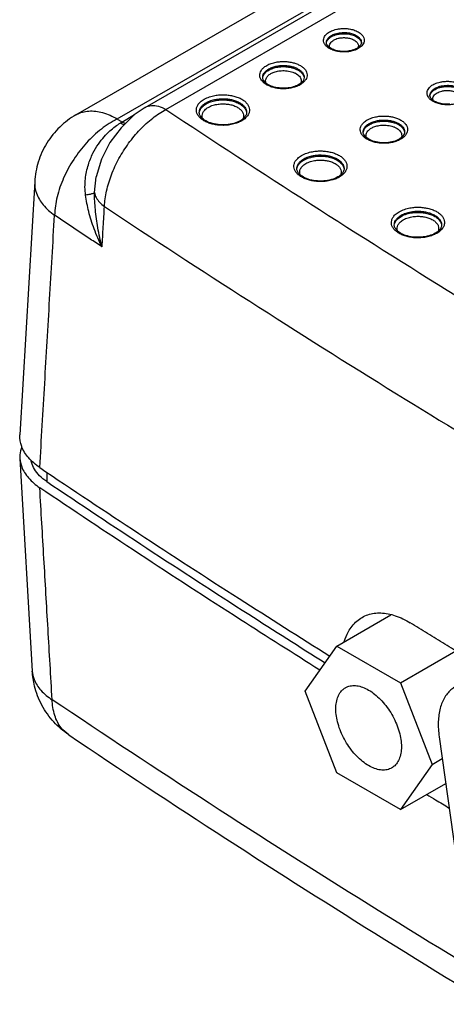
# Model space of a CAD drawing. Header units: inches. Extents: x 0 to 34, y 0 to 22.
# Tile 4 of 60: x 5.4 to 5.9, y 13.2 to 14.4. Entities that reach past the tile are written whole.
import ezdxf

# ---------------------------------------------------------------- set-up
doc = ezdxf.new("R2010")
doc.units = ezdxf.units.IN
doc.header["$LTSCALE"] = 1.87
doc.header["$MEASUREMENT"] = 0
doc.layers.get('0').update_dxf_attribs({"linetype": 'CONTINUOUS'})

msp = doc.modelspace()

# ---------------------------------------------------------------- linework, layer by layer
at = {"color": 7, "linetype": 'CONTINUOUS'}
for p, q in [((5.449, 14.2531), (7.349, 15.3501)), ((5.499, 14.2481), (7.399, 15.3452)), ((5.5328, 14.2621), (5.9081, 14.4789)), ((5.5578, 14.2597), (5.9331, 14.4764)), ((5.7518, 14.3404), (5.7518, 14.3404)), ((5.8768, 14.2765), (5.8768, 14.2765)), ((5.5045, 14.2444), (5.5199, 14.2534)), ((5.6552, 14.2559), (5.6552, 14.2559)), ((5.7731, 14.1879), (5.7731, 14.1879)), ((5.4715, 14.159), (5.4734, 14.178)), ((5.4734, 14.178), (5.4734, 14.1781)), ((5.3992, 14.1723), (5.3813, 13.8659)), ((5.891, 14.1198), (5.891, 14.1198)), ((5.3813, 13.8375), (5.3963, 13.5802)), ((5.414, 13.8206), (5.4137, 13.8096)), ((5.7644, 13.6104), (5.8297, 13.6482)), ((5.726, 13.5558), (5.7644, 13.6104)), ((5.7644, 13.6104), (5.8411, 13.5661)), ((5.8411, 13.5661), (5.9081, 13.6048)), ((5.3963, 13.5802), (5.3963, 13.5802)), ((5.7644, 13.4569), (5.726, 13.5558)), ((5.8411, 13.5661), (5.8795, 13.4672)), ((5.888, 13.5008), (5.9085, 13.3542)), ((5.8795, 13.4672), (5.8917, 13.4743)), ((5.8795, 13.4672), (5.8411, 13.4126)), ((5.8411, 13.4126), (5.7644, 13.4569)), ((5.8411, 13.4126), (5.8959, 13.4443))]:
    msp.add_line(p, q, dxfattribs=at)
msp.add_lwpolyline([(5.5328, 14.2622), (5.5194, 14.253), (5.5035, 14.2376), (5.4901, 14.2195), (5.4799, 14.1994), (5.4734, 14.1781)], dxfattribs=at)
for points, knots in [([(5.7555, 14.3534), (5.7563, 14.3539), (5.758, 14.3547), (5.7609, 14.3558), (5.7644, 14.3568), (5.7684, 14.3574), (5.7731, 14.3577), (5.7782, 14.3574), (5.7836, 14.3563), (5.7889, 14.3544), (5.7934, 14.3515), (5.7963, 14.3481), (5.7976, 14.3447), (5.7975, 14.3425), (5.7973, 14.3415)], [0, 0, 0, 0, 0.052119, 0.112848, 0.183283, 0.264139, 0.355385, 0.456146, 0.565753, 0.680959, 0.787545, 0.874277, 0.941866, 1, 1, 1, 1]), ([(5.7568, 14.3326), (5.7552, 14.3334), (5.7524, 14.3352), (5.7494, 14.3386), (5.7482, 14.3421), (5.7483, 14.3452), (5.7494, 14.3479), (5.7511, 14.3501), (5.7532, 14.352), (5.7547, 14.353), (5.7555, 14.3534)], [0, 0, 0, 0, 0.198733, 0.360448, 0.486469, 0.594862, 0.697714, 0.799417, 0.900499, 1, 1, 1, 1]), ([(5.7519, 14.3401), (5.7519, 14.3403), (5.7521, 14.3415), (5.7526, 14.3426), (5.7532, 14.3435)], [0, 0, 0, 0, 0.133935, 1, 1, 1, 1]), ([(5.752, 14.3421), (5.7522, 14.3429), (5.7528, 14.3444), (5.7542, 14.3463), (5.756, 14.3479), (5.7573, 14.3488), (5.758, 14.3492)], [0, 0, 0, 0, 0.253872, 0.504912, 0.754411, 1, 1, 1, 1]), ([(5.7532, 14.3435), (5.7538, 14.3444), (5.7553, 14.346), (5.7571, 14.3473), (5.758, 14.3478)], [0, 0, 0, 0, 0.498062, 1, 1, 1, 1]), ([(5.7556, 14.3348), (5.7553, 14.3357), (5.7552, 14.3375), (5.7564, 14.3401), (5.7582, 14.3421), (5.7597, 14.3431), (5.7605, 14.3436)], [0, 0, 0, 0, 0.256468, 0.502077, 0.750069, 1, 1, 1, 1]), ([(5.758, 14.3492), (5.7586, 14.3496), (5.7601, 14.3503), (5.7626, 14.3512), (5.7656, 14.352), (5.7691, 14.3526), (5.773, 14.3528), (5.7774, 14.3526), (5.7821, 14.3517), (5.7866, 14.35), (5.7905, 14.3476), (5.793, 14.3446), (5.7939, 14.3421), (5.794, 14.3408), (5.794, 14.3404)], [0, 0, 0, 0, 0.053903, 0.116716, 0.189571, 0.273212, 0.367602, 0.471833, 0.585221, 0.704347, 0.814498, 0.904161, 0.974069, 1, 1, 1, 1]), ([(5.758, 14.3478), (5.759, 14.3483), (5.7612, 14.3494), (5.765, 14.3506), (5.7697, 14.3513), (5.7751, 14.3514), (5.7811, 14.3506), (5.7868, 14.3486), (5.7914, 14.3455), (5.7934, 14.3424), (5.7938, 14.3407), (5.7938, 14.3404)], [0, 0, 0, 0, 0.081592, 0.179891, 0.296334, 0.429747, 0.578229, 0.734834, 0.873982, 0.979315, 1, 1, 1, 1]), ([(5.7605, 14.3436), (5.7613, 14.344), (5.7631, 14.3449), (5.7663, 14.3459), (5.7702, 14.3465), (5.7748, 14.3466), (5.7797, 14.3459), (5.783, 14.3448), (5.7846, 14.344)], [0, 0, 0, 0, 0.111027, 0.244804, 0.403288, 0.584908, 0.787067, 1, 1, 1, 1]), ([(5.7563, 14.3341), (5.755, 14.3349), (5.7533, 14.3364), (5.7522, 14.3384), (5.752, 14.3391)], [0, 0, 0, 0, 0.688414, 1, 1, 1, 1]), ([(5.7758, 14.3299), (5.7734, 14.3297), (5.7686, 14.3298), (5.7619, 14.3312), (5.7579, 14.333), (5.7563, 14.3341)], [0, 0, 0, 0, 0.364906, 0.708661, 1, 1, 1, 1]), ([(5.7816, 14.3301), (5.7802, 14.3298), (5.7773, 14.3293), (5.7727, 14.3291), (5.7676, 14.3294), (5.7622, 14.3304), (5.7586, 14.3318), (5.7568, 14.3326)], [0, 0, 0, 0, 0.162467, 0.345813, 0.548276, 0.768513, 1, 1, 1, 1]), ([(5.7903, 14.3333), (5.7895, 14.3329), (5.7878, 14.332), (5.786, 14.3313), (5.785, 14.331)], [0, 0, 0, 0, 0.461847, 1, 1, 1, 1]), ([(5.7884, 14.3412), (5.7892, 14.3403), (5.7904, 14.3384), (5.7905, 14.336), (5.7902, 14.3348), (5.7902, 14.3346)], [0, 0, 0, 0, 0.506792, 0.910191, 1, 1, 1, 1]), ([(5.794, 14.3404), (5.794, 14.3396), (5.7934, 14.3378), (5.7922, 14.3364), (5.7915, 14.3357)], [0, 0, 0, 0, 0.451153, 1, 1, 1, 1]), ([(5.7973, 14.3415), (5.7971, 14.3406), (5.7963, 14.3389), (5.7946, 14.3366), (5.7933, 14.3354), (5.7925, 14.3348)], [0, 0, 0, 0, 0.336517, 0.669274, 1, 1, 1, 1]), ([(5.6793, 14.2896), (5.6781, 14.2904), (5.6759, 14.2919), (5.6733, 14.2947), (5.6717, 14.2976), (5.6711, 14.3007), (5.6714, 14.3037), (5.6728, 14.3069), (5.6755, 14.3101), (5.6781, 14.312), (5.6796, 14.3128)], [0, 0, 0, 0, 0.142364, 0.268631, 0.379664, 0.479317, 0.577234, 0.686783, 0.824092, 1, 1, 1, 1]), ([(5.6747, 14.2982), (5.6747, 14.299), (5.6749, 14.3007), (5.6761, 14.3034), (5.6785, 14.3062), (5.6807, 14.3078), (5.682, 14.3086)], [0, 0, 0, 0, 0.174125, 0.388075, 0.656251, 1, 1, 1, 1]), ([(5.6753, 14.3001), (5.6756, 14.3009), (5.6764, 14.3023), (5.678, 14.3042), (5.6799, 14.3059), (5.6813, 14.3068), (5.6821, 14.3072)], [0, 0, 0, 0, 0.24118, 0.489199, 0.743196, 1, 1, 1, 1]), ([(5.6796, 14.3128), (5.6813, 14.3139), (5.6851, 14.3155), (5.6908, 14.317), (5.6963, 14.3176), (5.7015, 14.3177), (5.7065, 14.3173), (5.7114, 14.3163), (5.716, 14.3149), (5.7202, 14.3129), (5.7237, 14.3104), (5.7263, 14.3077), (5.7279, 14.3047), (5.7285, 14.3017), (5.7282, 14.2986), (5.7273, 14.2967), (5.7268, 14.2957)], [0, 0, 0, 0, 0.097827, 0.193956, 0.281583, 0.362769, 0.441996, 0.52199, 0.600568, 0.674679, 0.742115, 0.801926, 0.854521, 0.901726, 0.948108, 1, 1, 1, 1]), ([(5.682, 14.3086), (5.6836, 14.3095), (5.6869, 14.3109), (5.6919, 14.3122), (5.6967, 14.3128), (5.7013, 14.3129), (5.7057, 14.3125), (5.71, 14.3117), (5.7141, 14.3104), (5.7177, 14.3086), (5.7207, 14.3065), (5.723, 14.304), (5.7244, 14.3014), (5.7249, 14.2994), (5.7249, 14.2984), (5.7249, 14.2982)], [0, 0, 0, 0, 0.107237, 0.212615, 0.308666, 0.39765, 0.484482, 0.572157, 0.658284, 0.739517, 0.813436, 0.878998, 0.93665, 0.988388, 1, 1, 1, 1]), ([(5.6821, 14.3072), (5.6828, 14.3076), (5.6844, 14.3084), (5.687, 14.3095), (5.69, 14.3103), (5.6933, 14.311), (5.6969, 14.3114), (5.7009, 14.3115), (5.7049, 14.3112), (5.7091, 14.3105), (5.713, 14.3094), (5.7166, 14.3078), (5.7198, 14.3059), (5.7222, 14.3036), (5.7239, 14.3012), (5.7246, 14.2993), (5.7247, 14.2983), (5.7248, 14.2982)], [0, 0, 0, 0, 0.051255, 0.108525, 0.172101, 0.241945, 0.317593, 0.398141, 0.482343, 0.568569, 0.654057, 0.735624, 0.810733, 0.878132, 0.937898, 0.991405, 1, 1, 1, 1]), ([(5.6845, 14.303), (5.6852, 14.3033), (5.6865, 14.304), (5.6888, 14.3049), (5.6913, 14.3057), (5.6942, 14.3062), (5.6973, 14.3066), (5.7007, 14.3067), (5.7042, 14.3064), (5.7078, 14.3058), (5.7112, 14.3048), (5.7143, 14.3035), (5.7162, 14.3023), (5.717, 14.3017)], [0, 0, 0, 0, 0.063219, 0.133858, 0.212275, 0.298421, 0.391726, 0.491076, 0.594933, 0.701288, 0.806734, 0.907349, 1, 1, 1, 1]), ([(5.7115, 14.2869), (5.7088, 14.2861), (5.7032, 14.2852), (5.6947, 14.2853), (5.6868, 14.287), (5.6805, 14.2898), (5.6764, 14.2932), (5.6751, 14.2959), (5.6749, 14.2969)], [0, 0, 0, 0, 0.20482, 0.418052, 0.619494, 0.791756, 0.926645, 1, 1, 1, 1]), ([(5.6787, 14.2917), (5.6785, 14.2921), (5.6782, 14.2931), (5.6782, 14.2949), (5.6787, 14.2969), (5.6797, 14.2988), (5.681, 14.3004), (5.6821, 14.3013), (5.6827, 14.3018)], [0, 0, 0, 0, 0.099654, 0.278534, 0.453383, 0.630771, 0.813188, 1, 1, 1, 1]), ([(5.717, 14.3017), (5.7177, 14.3011), (5.7191, 14.2999), (5.7201, 14.2984), (5.7205, 14.2977)], [0, 0, 0, 0, 0.530007, 1, 1, 1, 1]), ([(5.7241, 14.2952), (5.7235, 14.2941), (5.722, 14.2923), (5.7202, 14.2909), (5.7194, 14.2903)], [0, 0, 0, 0, 0.538066, 1, 1, 1, 1]), ([(5.7205, 14.2977), (5.7208, 14.297), (5.7213, 14.2956), (5.7214, 14.2935), (5.7211, 14.2922), (5.7209, 14.2916)], [0, 0, 0, 0, 0.357761, 0.689931, 1, 1, 1, 1]), ([(5.7144, 14.287), (5.7125, 14.2863), (5.7088, 14.2854), (5.7033, 14.2847), (5.6981, 14.2846), (5.6931, 14.285), (5.6882, 14.286), (5.6835, 14.2875), (5.6806, 14.2889), (5.6793, 14.2896)], [0, 0, 0, 0, 0.166645, 0.318549, 0.45929, 0.596633, 0.735307, 0.871526, 1, 1, 1, 1]), ([(5.8818, 14.2687), (5.8802, 14.2695), (5.8774, 14.2713), (5.8745, 14.2747), (5.8732, 14.2782), (5.8734, 14.2813), (5.8745, 14.284), (5.8762, 14.2862), (5.8782, 14.2881), (5.8797, 14.2891), (5.8805, 14.2895)], [0, 0, 0, 0, 0.198733, 0.360448, 0.486469, 0.594862, 0.697714, 0.799417, 0.900499, 1, 1, 1, 1]), ([(5.877, 14.2782), (5.8772, 14.279), (5.8778, 14.2805), (5.8793, 14.2824), (5.881, 14.284), (5.8823, 14.2849), (5.883, 14.2853)], [0, 0, 0, 0, 0.253872, 0.504912, 0.754411, 1, 1, 1, 1]), ([(5.8782, 14.2796), (5.8788, 14.2805), (5.8803, 14.2821), (5.8821, 14.2834), (5.883, 14.2839)], [0, 0, 0, 0, 0.498062, 1, 1, 1, 1]), ([(5.8805, 14.2895), (5.8813, 14.2899), (5.883, 14.2908), (5.8859, 14.2919), (5.8894, 14.2929), (5.8935, 14.2935), (5.8981, 14.2938), (5.9032, 14.2935), (5.9086, 14.2924), (5.9139, 14.2905), (5.9184, 14.2876), (5.9214, 14.2842), (5.9226, 14.2808), (5.9225, 14.2786), (5.9223, 14.2776)], [0, 0, 0, 0, 0.052119, 0.112848, 0.183283, 0.264139, 0.355385, 0.456146, 0.565753, 0.680959, 0.787545, 0.874277, 0.941866, 1, 1, 1, 1]), ([(5.883, 14.2853), (5.8837, 14.2857), (5.8851, 14.2864), (5.8876, 14.2873), (5.8906, 14.2881), (5.8941, 14.2887), (5.8981, 14.2889), (5.9025, 14.2887), (5.9071, 14.2878), (5.9117, 14.2861), (5.9155, 14.2837), (5.918, 14.2807), (5.9189, 14.2782), (5.919, 14.2769), (5.919, 14.2765)], [0, 0, 0, 0, 0.053903, 0.116716, 0.189571, 0.273212, 0.367602, 0.471833, 0.585221, 0.704347, 0.814498, 0.904161, 0.974069, 1, 1, 1, 1]), ([(5.883, 14.2839), (5.884, 14.2844), (5.8862, 14.2855), (5.8901, 14.2867), (5.8947, 14.2874), (5.9002, 14.2875), (5.9061, 14.2867), (5.9118, 14.2847), (5.9164, 14.2816), (5.9184, 14.2785), (5.9188, 14.2768), (5.9189, 14.2765)], [0, 0, 0, 0, 0.081592, 0.179891, 0.296334, 0.429747, 0.578229, 0.734834, 0.873982, 0.979315, 1, 1, 1, 1]), ([(5.8855, 14.2797), (5.8863, 14.2801), (5.8882, 14.281), (5.8914, 14.282), (5.8953, 14.2826), (5.8998, 14.2827), (5.9047, 14.282), (5.908, 14.2809), (5.9096, 14.28)], [0, 0, 0, 0, 0.111027, 0.244804, 0.403288, 0.584908, 0.787067, 1, 1, 1, 1]), ([(5.5999, 14.2488), (5.5988, 14.2497), (5.597, 14.2516), (5.5952, 14.2549), (5.5944, 14.2583), (5.5947, 14.2617), (5.5963, 14.2653), (5.5994, 14.269), (5.6023, 14.2711), (5.604, 14.272)], [0, 0, 0, 0, 0.146378, 0.274921, 0.390051, 0.503479, 0.631317, 0.792968, 1, 1, 1, 1]), ([(5.604, 14.272), (5.606, 14.2732), (5.6102, 14.275), (5.6166, 14.2767), (5.6228, 14.2774), (5.6287, 14.2775), (5.6343, 14.277), (5.6397, 14.276), (5.6449, 14.2743), (5.6496, 14.2721), (5.6534, 14.2694), (5.6563, 14.2663), (5.6582, 14.263), (5.6589, 14.2596), (5.6586, 14.2562), (5.6577, 14.254), (5.657, 14.253)], [0, 0, 0, 0, 0.098258, 0.195379, 0.283559, 0.364638, 0.443463, 0.523075, 0.6014, 0.675339, 0.742642, 0.802314, 0.854714, 0.901647, 0.947887, 1, 1, 1, 1]), ([(5.6064, 14.2678), (5.6082, 14.2688), (5.612, 14.2705), (5.6177, 14.2719), (5.6233, 14.2726), (5.6285, 14.2727), (5.6334, 14.2723), (5.6383, 14.2713), (5.6429, 14.2698), (5.6471, 14.2678), (5.6505, 14.2654), (5.6531, 14.2627), (5.6547, 14.2597), (5.6552, 14.2574), (5.6553, 14.2562), (5.6552, 14.2559)], [0, 0, 0, 0, 0.107615, 0.213912, 0.310399, 0.399108, 0.485352, 0.572462, 0.658165, 0.739069, 0.812711, 0.878003, 0.93534, 0.986692, 1, 1, 1, 1]), ([(5.6065, 14.2664), (5.6086, 14.2676), (5.6131, 14.2695), (5.6199, 14.271), (5.6265, 14.2714), (5.6329, 14.271), (5.6389, 14.2698), (5.6445, 14.2679), (5.6492, 14.2651), (5.6527, 14.2619), (5.6546, 14.2586), (5.6551, 14.2566), (5.6552, 14.2559)], [0, 0, 0, 0, 0.130769, 0.258268, 0.375358, 0.487161, 0.598094, 0.705445, 0.803462, 0.889033, 0.962375, 1, 1, 1, 1]), ([(5.8769, 14.2762), (5.8769, 14.2763), (5.8771, 14.2776), (5.8776, 14.2787), (5.8782, 14.2796)], [0, 0, 0, 0, 0.133935, 1, 1, 1, 1]), ([(5.8813, 14.2702), (5.88, 14.271), (5.8783, 14.2725), (5.8773, 14.2745), (5.8771, 14.2752)], [0, 0, 0, 0, 0.688414, 1, 1, 1, 1]), ([(5.8806, 14.2709), (5.8803, 14.2718), (5.8803, 14.2736), (5.8814, 14.2762), (5.8832, 14.2782), (5.8847, 14.2792), (5.8855, 14.2797)], [0, 0, 0, 0, 0.256468, 0.502077, 0.750069, 1, 1, 1, 1]), ([(5.9009, 14.266), (5.8984, 14.2658), (5.8936, 14.2659), (5.8869, 14.2673), (5.883, 14.2691), (5.8813, 14.2702)], [0, 0, 0, 0, 0.364906, 0.708661, 1, 1, 1, 1]), ([(5.4835, 14.1422), (5.4838, 14.1485), (5.4857, 14.1616), (5.4917, 14.1811), (5.5007, 14.2005), (5.5123, 14.2189), (5.526, 14.2354), (5.5411, 14.2492), (5.5521, 14.2566), (5.5578, 14.2597)], [0, 0, 0, 0, 0.131365, 0.273512, 0.422771, 0.574565, 0.724319, 0.86738, 1, 1, 1, 1]), ([(5.5328, 14.2622), (5.5328, 14.2622), (5.5351, 14.2635), (5.5376, 14.2642), (5.5402, 14.2644)], [0, 0, 0, 0, 0.017781, 1, 1, 1, 1]), ([(5.5402, 14.2644), (5.543, 14.2647), (5.5492, 14.2639), (5.5549, 14.2613), (5.5578, 14.2597)], [0, 0, 0, 0, 0.463104, 1, 1, 1, 1]), ([(5.5578, 14.2597), (5.6736, 14.1826), (5.8241, 14.086), (5.9766, 13.9925), (6.0106, 13.9719)], [0, 0, 0, 0, 0.777788, 1, 1, 1, 1]), ([(5.5981, 14.2559), (5.5981, 14.2568), (5.5983, 14.2587), (5.5996, 14.2618), (5.6023, 14.2651), (5.6049, 14.2669), (5.6064, 14.2678)], [0, 0, 0, 0, 0.166684, 0.381215, 0.652485, 1, 1, 1, 1]), ([(5.599, 14.2588), (5.5996, 14.2603), (5.6017, 14.2632), (5.6047, 14.2654), (5.6065, 14.2664)], [0, 0, 0, 0, 0.428118, 1, 1, 1, 1]), ([(5.6021, 14.2492), (5.6017, 14.2502), (5.6014, 14.2524), (5.6023, 14.2559), (5.6037, 14.2579), (5.6047, 14.2589)], [0, 0, 0, 0, 0.303833, 0.616336, 1, 1, 1, 1]), ([(5.6089, 14.2622), (5.6108, 14.2633), (5.6147, 14.2649), (5.6207, 14.2662), (5.6265, 14.2665), (5.6321, 14.2662), (5.6374, 14.2652), (5.6423, 14.2634), (5.6464, 14.2611), (5.6495, 14.2582), (5.6509, 14.2559), (5.6512, 14.2548)], [0, 0, 0, 0, 0.135245, 0.267804, 0.389642, 0.505931, 0.62125, 0.732836, 0.834739, 0.923719, 1, 1, 1, 1]), ([(5.9066, 14.2662), (5.9053, 14.2659), (5.9024, 14.2654), (5.8978, 14.2652), (5.8926, 14.2655), (5.8872, 14.2665), (5.8836, 14.2679), (5.8818, 14.2687)], [0, 0, 0, 0, 0.162467, 0.345813, 0.548276, 0.768513, 1, 1, 1, 1]), ([(5.449, 14.2531), (5.442, 14.249), (5.4287, 14.239), (5.413, 14.2194), (5.4026, 14.1967), (5.3997, 14.1803), (5.3992, 14.1723)], [0, 0, 0, 0, 0.247578, 0.500354, 0.755704, 1, 1, 1, 1]), ([(5.499, 14.2481), (5.4922, 14.2448), (5.4789, 14.2361), (5.4612, 14.2195), (5.4458, 14.1995), (5.4337, 14.1774), (5.4258, 14.1547), (5.4234, 14.1392), (5.4232, 14.1318)], [0, 0, 0, 0, 0.157257, 0.32682, 0.502677, 0.677874, 0.845554, 1, 1, 1, 1]), ([(5.449, 14.2531), (5.4493, 14.2532), (5.454, 14.2559), (5.465, 14.2588), (5.4823, 14.2564), (5.4934, 14.2514), (5.499, 14.2481)], [0, 0, 0, 0, 0.019193, 0.306477, 0.628027, 1, 1, 1, 1]), ([(5.499, 14.2481), (5.5, 14.2475), (5.5018, 14.2463), (5.5036, 14.2451), (5.5045, 14.2444)], [0, 0, 0, 0, 0.499965, 1, 1, 1, 1]), ([(5.6399, 14.2428), (5.6369, 14.242), (5.6305, 14.2409), (5.6209, 14.2411), (5.612, 14.2429), (5.6047, 14.2462), (5.6, 14.2502), (5.5985, 14.2534), (5.5982, 14.2546)], [0, 0, 0, 0, 0.202486, 0.412995, 0.612216, 0.783541, 0.919168, 1, 1, 1, 1]), ([(5.6431, 14.243), (5.6409, 14.2423), (5.6367, 14.2412), (5.6305, 14.2404), (5.6247, 14.2404), (5.6191, 14.2408), (5.6136, 14.2419), (5.6084, 14.2436), (5.6038, 14.2458), (5.601, 14.2477), (5.5999, 14.2488)], [0, 0, 0, 0, 0.15072, 0.287562, 0.413387, 0.535714, 0.659261, 0.78081, 0.895555, 1, 1, 1, 1]), ([(5.6543, 14.2524), (5.6536, 14.2511), (5.6519, 14.249), (5.6498, 14.2474), (5.6487, 14.2467)], [0, 0, 0, 0, 0.527489, 1, 1, 1, 1]), ([(5.6512, 14.2548), (5.6516, 14.2538), (5.6519, 14.2516), (5.6514, 14.2494), (5.6509, 14.2484)], [0, 0, 0, 0, 0.492966, 1, 1, 1, 1]), ([(5.8007, 14.2237), (5.7995, 14.2244), (5.7973, 14.2259), (5.7948, 14.2287), (5.7931, 14.2317), (5.7925, 14.2347), (5.7928, 14.2378), (5.7942, 14.2409), (5.7969, 14.2442), (5.7995, 14.246), (5.801, 14.2469)], [0, 0, 0, 0, 0.142364, 0.268631, 0.379664, 0.479317, 0.577234, 0.686783, 0.824092, 1, 1, 1, 1]), ([(5.801, 14.2469), (5.8028, 14.2479), (5.8065, 14.2495), (5.8122, 14.251), (5.8177, 14.2517), (5.8229, 14.2517), (5.8279, 14.2513), (5.8328, 14.2504), (5.8375, 14.2489), (5.8416, 14.2469), (5.8451, 14.2444), (5.8477, 14.2417), (5.8493, 14.2387), (5.85, 14.2357), (5.8496, 14.2326), (5.8488, 14.2307), (5.8482, 14.2298)], [0, 0, 0, 0, 0.097827, 0.193956, 0.281583, 0.362769, 0.441996, 0.52199, 0.600568, 0.674679, 0.742115, 0.801926, 0.854521, 0.901726, 0.948108, 1, 1, 1, 1]), ([(5.8035, 14.2426), (5.805, 14.2435), (5.8083, 14.245), (5.8133, 14.2462), (5.8182, 14.2468), (5.8227, 14.2469), (5.8271, 14.2465), (5.8314, 14.2457), (5.8355, 14.2444), (5.8391, 14.2426), (5.8422, 14.2405), (5.8445, 14.2381), (5.8459, 14.2355), (5.8463, 14.2335), (5.8463, 14.2324), (5.8463, 14.2322)], [0, 0, 0, 0, 0.107237, 0.212615, 0.308666, 0.39765, 0.484482, 0.572157, 0.658284, 0.739517, 0.813436, 0.878998, 0.93665, 0.988388, 1, 1, 1, 1]), ([(5.4607, 14.156), (5.4598, 14.1625), (5.4597, 14.175), (5.4633, 14.1921), (5.469, 14.2062), (5.4757, 14.2174), (5.4827, 14.2264), (5.4895, 14.2334), (5.4961, 14.2389), (5.5005, 14.2419), (5.5026, 14.2432)], [0, 0, 0, 0, 0.193157, 0.364937, 0.511426, 0.638226, 0.748339, 0.843809, 0.926931, 1, 1, 1, 1]), ([(5.5026, 14.2432), (5.5029, 14.2434), (5.5035, 14.2438), (5.5042, 14.2442), (5.5045, 14.2444)], [0, 0, 0, 0, 0.502375, 1, 1, 1, 1]), ([(5.7961, 14.2322), (5.7961, 14.233), (5.7963, 14.2347), (5.7975, 14.2374), (5.7999, 14.2403), (5.8022, 14.2419), (5.8035, 14.2426)], [0, 0, 0, 0, 0.174125, 0.388075, 0.656251, 1, 1, 1, 1]), ([(5.7968, 14.2341), (5.797, 14.2349), (5.7978, 14.2363), (5.7994, 14.2382), (5.8013, 14.2399), (5.8028, 14.2408), (5.8035, 14.2412)], [0, 0, 0, 0, 0.24118, 0.489199, 0.743196, 1, 1, 1, 1]), ([(5.8001, 14.2257), (5.8, 14.2261), (5.7997, 14.2271), (5.7996, 14.2289), (5.8001, 14.2309), (5.8011, 14.2328), (5.8025, 14.2344), (5.8036, 14.2354), (5.8041, 14.2358)], [0, 0, 0, 0, 0.099654, 0.278534, 0.453383, 0.630771, 0.813188, 1, 1, 1, 1]), ([(5.8035, 14.2412), (5.8042, 14.2417), (5.8058, 14.2425), (5.8084, 14.2435), (5.8114, 14.2444), (5.8147, 14.245), (5.8184, 14.2454), (5.8223, 14.2455), (5.8264, 14.2452), (5.8305, 14.2445), (5.8345, 14.2434), (5.8381, 14.2418), (5.8412, 14.2399), (5.8436, 14.2377), (5.8453, 14.2352), (5.846, 14.2333), (5.8462, 14.2323), (5.8462, 14.2322)], [0, 0, 0, 0, 0.051255, 0.108525, 0.172101, 0.241945, 0.317593, 0.398141, 0.482343, 0.568569, 0.654057, 0.735624, 0.810733, 0.878132, 0.937898, 0.991405, 1, 1, 1, 1]), ([(5.806, 14.237), (5.8066, 14.2374), (5.808, 14.2381), (5.8102, 14.2389), (5.8128, 14.2397), (5.8156, 14.2403), (5.8188, 14.2406), (5.8221, 14.2407), (5.8257, 14.2404), (5.8292, 14.2398), (5.8326, 14.2389), (5.8357, 14.2375), (5.8376, 14.2363), (5.8384, 14.2357)], [0, 0, 0, 0, 0.063219, 0.133858, 0.212275, 0.298421, 0.391726, 0.491076, 0.594933, 0.701288, 0.806734, 0.907349, 1, 1, 1, 1]), ([(5.8384, 14.2357), (5.8392, 14.2351), (5.8405, 14.2339), (5.8415, 14.2324), (5.8419, 14.2317)], [0, 0, 0, 0, 0.530007, 1, 1, 1, 1]), ([(5.8329, 14.2209), (5.8303, 14.2201), (5.8246, 14.2192), (5.8161, 14.2193), (5.8083, 14.221), (5.8019, 14.2239), (5.7979, 14.2273), (5.7965, 14.2299), (5.7963, 14.2309)], [0, 0, 0, 0, 0.20482, 0.418052, 0.619494, 0.791756, 0.926645, 1, 1, 1, 1]), ([(5.8358, 14.221), (5.8339, 14.2203), (5.8302, 14.2194), (5.8247, 14.2187), (5.8195, 14.2186), (5.8145, 14.2191), (5.8096, 14.22), (5.805, 14.2215), (5.8021, 14.2229), (5.8007, 14.2237)], [0, 0, 0, 0, 0.166645, 0.318549, 0.45929, 0.596633, 0.735307, 0.871526, 1, 1, 1, 1]), ([(5.8455, 14.2292), (5.8449, 14.2281), (5.8435, 14.2263), (5.8417, 14.2249), (5.8408, 14.2244)], [0, 0, 0, 0, 0.538066, 1, 1, 1, 1]), ([(5.8419, 14.2317), (5.8423, 14.231), (5.8427, 14.2296), (5.8428, 14.2275), (5.8425, 14.2262), (5.8423, 14.2256)], [0, 0, 0, 0, 0.357761, 0.689931, 1, 1, 1, 1]), ([(5.7177, 14.1807), (5.7167, 14.1816), (5.7148, 14.1836), (5.713, 14.1869), (5.7123, 14.1902), (5.7126, 14.1937), (5.7141, 14.1973), (5.7172, 14.2009), (5.7201, 14.203), (5.7218, 14.204)], [0, 0, 0, 0, 0.146378, 0.274921, 0.390051, 0.503479, 0.631317, 0.792968, 1, 1, 1, 1]), ([(5.7159, 14.1879), (5.7159, 14.1887), (5.7161, 14.1907), (5.7175, 14.1938), (5.7202, 14.197), (5.7228, 14.1989), (5.7243, 14.1998)], [0, 0, 0, 0, 0.166684, 0.381215, 0.652485, 1, 1, 1, 1]), ([(5.7218, 14.204), (5.7238, 14.2051), (5.728, 14.207), (5.7345, 14.2086), (5.7407, 14.2094), (5.7465, 14.2095), (5.7521, 14.209), (5.7576, 14.2079), (5.7628, 14.2063), (5.7674, 14.204), (5.7713, 14.2013), (5.7742, 14.1982), (5.776, 14.1949), (5.7768, 14.1916), (5.7764, 14.1881), (5.7755, 14.186), (5.7749, 14.1849)], [0, 0, 0, 0, 0.098258, 0.195379, 0.283559, 0.364638, 0.443463, 0.523075, 0.6014, 0.675339, 0.742642, 0.802314, 0.854714, 0.901647, 0.947887, 1, 1, 1, 1]), ([(5.7243, 14.1998), (5.7261, 14.2008), (5.7298, 14.2024), (5.7356, 14.2039), (5.7411, 14.2046), (5.7463, 14.2046), (5.7513, 14.2042), (5.7561, 14.2033), (5.7608, 14.2018), (5.7649, 14.1998), (5.7684, 14.1974), (5.7709, 14.1946), (5.7726, 14.1917), (5.7731, 14.1894), (5.7731, 14.1881), (5.7731, 14.1879)], [0, 0, 0, 0, 0.107615, 0.213912, 0.310399, 0.399108, 0.485352, 0.572462, 0.658165, 0.739069, 0.812711, 0.878003, 0.93534, 0.986692, 1, 1, 1, 1]), ([(5.7243, 14.1984), (5.7264, 14.1996), (5.7309, 14.2014), (5.7378, 14.2029), (5.7444, 14.2033), (5.7507, 14.203), (5.7567, 14.2018), (5.7623, 14.1998), (5.767, 14.1971), (5.7706, 14.1938), (5.7724, 14.1906), (5.7729, 14.1886), (5.773, 14.1879)], [0, 0, 0, 0, 0.130769, 0.258268, 0.375358, 0.487161, 0.598094, 0.705445, 0.803462, 0.889033, 0.962375, 1, 1, 1, 1]), ([(5.7168, 14.1908), (5.7175, 14.1922), (5.7196, 14.1952), (5.7225, 14.1974), (5.7243, 14.1984)], [0, 0, 0, 0, 0.428118, 1, 1, 1, 1]), ([(5.7199, 14.1811), (5.7196, 14.1821), (5.7192, 14.1843), (5.7201, 14.1878), (5.7216, 14.1898), (5.7225, 14.1908)], [0, 0, 0, 0, 0.303833, 0.616336, 1, 1, 1, 1]), ([(5.7268, 14.1941), (5.7286, 14.1952), (5.7326, 14.1968), (5.7386, 14.1981), (5.7444, 14.1985), (5.7499, 14.1982), (5.7552, 14.1971), (5.7601, 14.1954), (5.7643, 14.193), (5.7674, 14.1901), (5.7687, 14.1879), (5.7691, 14.1867)], [0, 0, 0, 0, 0.135245, 0.267804, 0.389642, 0.505931, 0.62125, 0.732836, 0.834739, 0.923719, 1, 1, 1, 1]), ([(5.7578, 14.1748), (5.7547, 14.1739), (5.7484, 14.1729), (5.7388, 14.173), (5.7298, 14.1749), (5.7226, 14.1782), (5.7179, 14.1822), (5.7163, 14.1854), (5.7161, 14.1866)], [0, 0, 0, 0, 0.202486, 0.412995, 0.612216, 0.783541, 0.919168, 1, 1, 1, 1]), ([(5.7609, 14.175), (5.7588, 14.1742), (5.7545, 14.1732), (5.7483, 14.1724), (5.7425, 14.1723), (5.7369, 14.1728), (5.7315, 14.1739), (5.7263, 14.1755), (5.7216, 14.1778), (5.7189, 14.1797), (5.7177, 14.1807)], [0, 0, 0, 0, 0.15072, 0.287562, 0.413387, 0.535714, 0.659261, 0.78081, 0.895555, 1, 1, 1, 1]), ([(5.7721, 14.1843), (5.7715, 14.1831), (5.7698, 14.181), (5.7676, 14.1793), (5.7666, 14.1786)], [0, 0, 0, 0, 0.527489, 1, 1, 1, 1]), ([(5.7691, 14.1867), (5.7694, 14.1857), (5.7698, 14.1835), (5.7692, 14.1814), (5.7688, 14.1803)], [0, 0, 0, 0, 0.492966, 1, 1, 1, 1]), ([(5.3992, 14.1723), (5.3989, 14.1675), (5.4006, 14.1572), (5.4094, 14.1431), (5.4181, 14.1353), (5.4232, 14.1318)], [0, 0, 0, 0, 0.291208, 0.620686, 1, 1, 1, 1]), ([(5.4715, 14.159), (5.4711, 14.1584), (5.4691, 14.1577), (5.4656, 14.1567), (5.4625, 14.1562), (5.4607, 14.156)], [0, 0, 0, 0, 0.184262, 0.521768, 1, 1, 1, 1]), ([(5.4806, 14.0933), (5.4771, 14.1005), (5.4709, 14.1145), (5.4643, 14.1355), (5.4616, 14.1493), (5.4607, 14.156)], [0, 0, 0, 0, 0.362178, 0.695518, 1, 1, 1, 1]), ([(5.4715, 14.159), (5.4718, 14.1569), (5.4733, 14.1527), (5.4776, 14.147), (5.4814, 14.1438), (5.4835, 14.1422)], [0, 0, 0, 0, 0.297814, 0.628214, 1, 1, 1, 1]), ([(5.4806, 14.0933), (5.4786, 14.101), (5.4753, 14.1159), (5.4723, 14.1379), (5.4715, 14.1521), (5.4715, 14.159)], [0, 0, 0, 0, 0.35681, 0.690487, 1, 1, 1, 1]), ([(5.4806, 14.0933), (5.4811, 14.1015), (5.4821, 14.1178), (5.483, 14.1341), (5.4835, 14.1422)], [0, 0, 0, 0, 0.499991, 1, 1, 1, 1]), ([(5.4835, 14.1422), (5.5999, 14.0648), (5.7721, 13.9544), (5.9468, 13.8479), (6.0023, 13.8146)], [0, 0, 0, 0, 0.683559, 1, 1, 1, 1]), ([(5.8397, 14.1359), (5.8417, 14.1371), (5.8459, 14.1389), (5.8523, 14.1406), (5.8586, 14.1414), (5.8644, 14.1414), (5.87, 14.1409), (5.8754, 14.1399), (5.8806, 14.1382), (5.8853, 14.136), (5.8891, 14.1333), (5.892, 14.1302), (5.8939, 14.1269), (5.8946, 14.1235), (5.8943, 14.1201), (5.8934, 14.1179), (5.8927, 14.1169)], [0, 0, 0, 0, 0.098258, 0.195379, 0.283559, 0.364638, 0.443463, 0.523075, 0.6014, 0.675339, 0.742642, 0.802314, 0.854714, 0.901647, 0.947887, 1, 1, 1, 1]), ([(5.4053, 13.8264), (5.4073, 13.8603), (5.4113, 13.9282), (5.4172, 14.03), (5.4212, 14.0978), (5.4232, 14.1318)], [0, 0, 0, 0, 0.333283, 0.666617, 1, 1, 1, 1]), ([(5.4806, 14.0933), (5.4758, 14.0965), (5.4662, 14.1029), (5.4519, 14.1125), (5.4375, 14.1221), (5.428, 14.1285), (5.4232, 14.1318)], [0, 0, 0, 0, 0.25029, 0.500389, 0.750292, 1, 1, 1, 1]), ([(5.8356, 14.1127), (5.8345, 14.1136), (5.8327, 14.1155), (5.8309, 14.1188), (5.8301, 14.1222), (5.8305, 14.1256), (5.832, 14.1292), (5.8351, 14.1329), (5.838, 14.135), (5.8397, 14.1359)], [0, 0, 0, 0, 0.146378, 0.274921, 0.390051, 0.503479, 0.631317, 0.792968, 1, 1, 1, 1]), ([(5.8338, 14.1198), (5.8338, 14.1207), (5.834, 14.1226), (5.8353, 14.1257), (5.838, 14.129), (5.8406, 14.1308), (5.8421, 14.1317)], [0, 0, 0, 0, 0.166684, 0.381215, 0.652485, 1, 1, 1, 1]), ([(5.8347, 14.1228), (5.8353, 14.1242), (5.8374, 14.1271), (5.8404, 14.1293), (5.8422, 14.1303)], [0, 0, 0, 0, 0.428118, 1, 1, 1, 1]), ([(5.8421, 14.1317), (5.8439, 14.1327), (5.8477, 14.1344), (5.8534, 14.1358), (5.859, 14.1365), (5.8642, 14.1366), (5.8691, 14.1362), (5.874, 14.1352), (5.8786, 14.1337), (5.8828, 14.1317), (5.8862, 14.1293), (5.8888, 14.1266), (5.8904, 14.1236), (5.8909, 14.1213), (5.891, 14.1201), (5.891, 14.1198)], [0, 0, 0, 0, 0.107615, 0.213912, 0.310399, 0.399108, 0.485352, 0.572462, 0.658165, 0.739069, 0.812711, 0.878003, 0.93534, 0.986692, 1, 1, 1, 1]), ([(5.8422, 14.1303), (5.8443, 14.1316), (5.8488, 14.1334), (5.8556, 14.1349), (5.8622, 14.1353), (5.8686, 14.1349), (5.8746, 14.1337), (5.8802, 14.1318), (5.8849, 14.1291), (5.8884, 14.1258), (5.8903, 14.1225), (5.8908, 14.1205), (5.8909, 14.1198)], [0, 0, 0, 0, 0.130769, 0.258268, 0.375358, 0.487161, 0.598094, 0.705445, 0.803462, 0.889033, 0.962375, 1, 1, 1, 1]), ([(5.8446, 14.1261), (5.8465, 14.1272), (5.8504, 14.1288), (5.8564, 14.1301), (5.8622, 14.1305), (5.8678, 14.1301), (5.8731, 14.1291), (5.878, 14.1274), (5.8821, 14.125), (5.8852, 14.1221), (5.8866, 14.1198), (5.8869, 14.1187)], [0, 0, 0, 0, 0.135245, 0.267804, 0.389642, 0.505931, 0.62125, 0.732836, 0.834739, 0.923719, 1, 1, 1, 1]), ([(5.8756, 14.1068), (5.8726, 14.1059), (5.8662, 14.1048), (5.8566, 14.105), (5.8477, 14.1068), (5.8404, 14.1101), (5.8357, 14.1141), (5.8342, 14.1173), (5.8339, 14.1186)], [0, 0, 0, 0, 0.202486, 0.412995, 0.612216, 0.783541, 0.919168, 1, 1, 1, 1]), ([(5.8378, 14.1131), (5.8374, 14.1141), (5.8371, 14.1163), (5.838, 14.1198), (5.8394, 14.1218), (5.8404, 14.1228)], [0, 0, 0, 0, 0.303833, 0.616336, 1, 1, 1, 1]), ([(5.89, 14.1163), (5.8893, 14.115), (5.8876, 14.1129), (5.8855, 14.1113), (5.8844, 14.1106)], [0, 0, 0, 0, 0.527489, 1, 1, 1, 1]), ([(5.8869, 14.1187), (5.8873, 14.1177), (5.8876, 14.1155), (5.8871, 14.1133), (5.8866, 14.1123)], [0, 0, 0, 0, 0.492966, 1, 1, 1, 1]), ([(5.8788, 14.1069), (5.8766, 14.1062), (5.8724, 14.1051), (5.8662, 14.1043), (5.8604, 14.1043), (5.8548, 14.1047), (5.8493, 14.1058), (5.8441, 14.1075), (5.8395, 14.1097), (5.8368, 14.1116), (5.8356, 14.1127)], [0, 0, 0, 0, 0.15072, 0.287562, 0.413387, 0.535714, 0.659261, 0.78081, 0.895555, 1, 1, 1, 1]), ([(5.4053, 13.8264), (5.4003, 13.8298), (5.3915, 13.8372), (5.3827, 13.851), (5.3811, 13.8612), (5.3813, 13.8659)], [0, 0, 0, 0, 0.377711, 0.706042, 1, 1, 1, 1]), ([(5.3834, 13.8513), (5.3823, 13.8482), (5.3813, 13.8436), (5.3813, 13.8389), (5.3813, 13.8375)], [0, 0, 0, 0, 0.701802, 1, 1, 1, 1]), ([(5.3813, 13.8375), (5.3816, 13.8341), (5.3834, 13.8254), (5.3915, 13.8127), (5.4003, 13.8053), (5.4053, 13.8019)], [0, 0, 0, 0, 0.232458, 0.589389, 1, 1, 1, 1]), ([(5.4051, 13.8166), (5.4028, 13.819), (5.3987, 13.824), (5.3961, 13.8299), (5.3954, 13.8328)], [0, 0, 0, 0, 0.523458, 1, 1, 1, 1]), ([(5.4053, 13.8264), (5.445, 13.7996), (5.525, 13.7464), (5.6419, 13.6704), (5.7192, 13.6214), (5.7558, 13.5983)], [0, 0, 0, 0, 0.343584, 0.689398, 1, 1, 1, 1]), ([(5.4137, 13.8096), (5.4539, 13.7824), (5.535, 13.7284), (5.6473, 13.6555), (5.7193, 13.6097), (5.7502, 13.5902)], [0, 0, 0, 0, 0.362486, 0.727359, 1, 1, 1, 1]), ([(5.7439, 13.5813), (5.7118, 13.6015), (5.6388, 13.6479), (5.5259, 13.7213), (5.4453, 13.775), (5.4053, 13.8019)], [0, 0, 0, 0, 0.281503, 0.641921, 1, 1, 1, 1]), ([(5.4203, 13.5456), (5.4186, 13.5741), (5.4153, 13.6311), (5.4103, 13.7165), (5.407, 13.7735), (5.4053, 13.8019)], [0, 0, 0, 0, 0.333373, 0.666706, 1, 1, 1, 1]), ([(5.7733, 13.616), (5.7746, 13.6201), (5.7784, 13.6292), (5.786, 13.6391), (5.7926, 13.6438), (5.7949, 13.6451)], [0, 0, 0, 0, 0.350959, 0.790606, 1, 1, 1, 1]), ([(5.7949, 13.6451), (5.7971, 13.6464), (5.8043, 13.6497), (5.8182, 13.6514), (5.836, 13.6477), (5.8474, 13.642), (5.8531, 13.6385)], [0, 0, 0, 0, 0.125103, 0.382554, 0.671816, 1, 1, 1, 1]), ([(5.916, 13.5999), (5.909, 13.6042), (5.895, 13.6128), (5.874, 13.6256), (5.8601, 13.6342), (5.8531, 13.6385)], [0, 0, 0, 0, 0.333683, 0.667016, 1, 1, 1, 1]), ([(5.4403, 13.5031), (5.4337, 13.5075), (5.4213, 13.5182), (5.407, 13.5384), (5.3988, 13.5598), (5.3967, 13.5741), (5.3963, 13.5802)], [0, 0, 0, 0, 0.260577, 0.52918, 0.800895, 1, 1, 1, 1]), ([(5.3963, 13.5802), (5.3965, 13.5767), (5.3984, 13.5681), (5.4066, 13.5558), (5.4153, 13.5487), (5.4203, 13.5456)], [0, 0, 0, 0, 0.237559, 0.594038, 1, 1, 1, 1]), ([(5.8027, 13.4658), (5.8002, 13.4673), (5.7952, 13.4708), (5.7882, 13.4771), (5.7817, 13.4847), (5.7759, 13.4931), (5.771, 13.5021), (5.7672, 13.5114), (5.7645, 13.5208), (5.7631, 13.5298), (5.763, 13.5383), (5.7643, 13.5459), (5.7669, 13.5523), (5.7705, 13.5571), (5.7734, 13.5593), (5.7747, 13.56)], [0, 0, 0, 0, 0.078963, 0.163896, 0.253277, 0.345236, 0.43772, 0.528638, 0.616008, 0.698114, 0.773679, 0.842078, 0.903613, 0.959775, 1, 1, 1, 1]), ([(5.7747, 13.56), (5.7752, 13.5603), (5.7774, 13.5615), (5.782, 13.5628), (5.7887, 13.5627), (5.7958, 13.5608), (5.8004, 13.5586), (5.8027, 13.5573)], [0, 0, 0, 0, 0.050605, 0.257438, 0.479995, 0.726418, 1, 1, 1, 1]), ([(5.8027, 13.5573), (5.8053, 13.5558), (5.8103, 13.5523), (5.8173, 13.5459), (5.8238, 13.5384), (5.8296, 13.53), (5.8345, 13.521), (5.8383, 13.5116), (5.841, 13.5023), (5.8424, 13.4932), (5.8424, 13.4848), (5.8411, 13.4772), (5.8385, 13.4707), (5.8349, 13.466), (5.832, 13.4638), (5.8307, 13.463)], [0, 0, 0, 0, 0.078963, 0.163896, 0.253277, 0.345236, 0.43772, 0.528638, 0.616008, 0.698114, 0.773679, 0.842078, 0.903613, 0.959775, 1, 1, 1, 1]), ([(5.9076, 13.5614), (5.9061, 13.5605), (5.9011, 13.5571), (5.894, 13.5487), (5.8885, 13.5349), (5.8864, 13.5185), (5.8871, 13.5069), (5.888, 13.5008)], [0, 0, 0, 0, 0.074566, 0.268452, 0.483544, 0.727186, 1, 1, 1, 1]), ([(5.4403, 13.5031), (5.4369, 13.5054), (5.4296, 13.5122), (5.4223, 13.527), (5.4205, 13.5392), (5.4203, 13.5456)], [0, 0, 0, 0, 0.252189, 0.603442, 1, 1, 1, 1]), ([(7.042, 12.6092), (6.8981, 12.6805), (6.615, 12.8261), (6.2014, 13.0557), (5.8033, 13.2944), (5.5461, 13.4609), (5.4203, 13.5456)], [0, 0, 0, 0, 0.257122, 0.509561, 0.757213, 1, 1, 1, 1]), ([(5.4403, 13.5031), (5.5662, 13.4183), (5.8236, 13.2516), (6.222, 13.0129), (6.6356, 12.7831), (6.9188, 12.6375), (7.0627, 12.5663)], [0, 0, 0, 0, 0.242916, 0.490612, 0.743007, 1, 1, 1, 1]), ([(5.8307, 13.463), (5.8303, 13.4628), (5.8281, 13.4616), (5.8235, 13.4603), (5.8168, 13.4604), (5.8097, 13.4622), (5.8051, 13.4645), (5.8027, 13.4658)], [0, 0, 0, 0, 0.050605, 0.257438, 0.479995, 0.726418, 1, 1, 1, 1]), ([(5.873, 13.431), (5.8766, 13.4289), (5.8856, 13.4233), (5.8946, 13.4178), (5.9001, 13.4145)], [0, 0, 0, 0, 0.394577, 1, 1, 1, 1])]:
    msp.add_open_spline(points, degree=3, knots=knots, dxfattribs=at)
for points in [[(5.7518, 14.3404), (5.7518, 14.341), (5.7519, 14.3416), (5.752, 14.3421)], [(5.7846, 14.344), (5.786, 14.3432), (5.7873, 14.3423), (5.7884, 14.3412)], [(5.752, 14.3391), (5.7519, 14.3395), (5.7518, 14.34), (5.7518, 14.3404)], [(5.7828, 14.3312), (5.7806, 14.3305), (5.7782, 14.3301), (5.7758, 14.3299)], [(5.785, 14.331), (5.7839, 14.3307), (5.7827, 14.3303), (5.7816, 14.3301)], [(5.7885, 14.3335), (5.7868, 14.3325), (5.7848, 14.3317), (5.7828, 14.3312)], [(5.7896, 14.3342), (5.7893, 14.334), (5.7889, 14.3337), (5.7885, 14.3335)], [(5.7915, 14.3357), (5.7909, 14.3351), (5.7903, 14.3346), (5.7896, 14.3342)], [(5.7925, 14.3348), (5.7918, 14.3343), (5.7911, 14.3338), (5.7903, 14.3333)], [(5.7938, 14.3404), (5.7939, 14.3402), (5.7939, 14.3401), (5.7939, 14.3399)], [(5.6749, 14.2969), (5.6748, 14.2973), (5.6747, 14.2977), (5.6747, 14.2982)], [(5.6748, 14.2979), (5.6749, 14.2987), (5.675, 14.2994), (5.6753, 14.3001)], [(5.6827, 14.3018), (5.6833, 14.3022), (5.6839, 14.3026), (5.6845, 14.303)], [(5.7249, 14.2982), (5.7249, 14.2971), (5.7245, 14.2961), (5.7241, 14.2952)], [(5.7268, 14.2957), (5.7261, 14.2946), (5.7252, 14.2935), (5.7242, 14.2926)], [(5.7248, 14.2982), (5.7248, 14.298), (5.7248, 14.2979), (5.7248, 14.2978)], [(5.7183, 14.2897), (5.7161, 14.2884), (5.7139, 14.2875), (5.7115, 14.2869)], [(5.72, 14.2895), (5.7182, 14.2885), (5.7163, 14.2876), (5.7144, 14.287)], [(5.7194, 14.2903), (5.719, 14.2901), (5.7186, 14.2899), (5.7183, 14.2897)], [(5.7242, 14.2926), (5.7229, 14.2914), (5.7215, 14.2904), (5.72, 14.2895)], [(5.8768, 14.2765), (5.8768, 14.2771), (5.8769, 14.2777), (5.877, 14.2782)], [(5.8771, 14.2752), (5.8769, 14.2756), (5.8768, 14.2761), (5.8768, 14.2765)], [(5.5981, 14.2556), (5.5982, 14.2567), (5.5985, 14.2578), (5.599, 14.2588)], [(5.6047, 14.2589), (5.6059, 14.2602), (5.6074, 14.2613), (5.6089, 14.2622)], [(5.5982, 14.2546), (5.5981, 14.2551), (5.5981, 14.2555), (5.5981, 14.2559)], [(5.6022, 14.2488), (5.6022, 14.2489), (5.6021, 14.249), (5.6021, 14.2492)], [(5.6487, 14.2467), (5.6484, 14.2465), (5.648, 14.2462), (5.6476, 14.246)], [(5.6541, 14.2494), (5.6527, 14.248), (5.6511, 14.2468), (5.6494, 14.2458)], [(5.657, 14.253), (5.6562, 14.2516), (5.6552, 14.2504), (5.6541, 14.2494)], [(5.6552, 14.2559), (5.6552, 14.2547), (5.6549, 14.2535), (5.6543, 14.2524)], [(5.6552, 14.2559), (5.6552, 14.2557), (5.6552, 14.2556), (5.6552, 14.2554)], [(5.5072, 14.2411), (5.5056, 14.2416), (5.504, 14.2424), (5.5026, 14.2432)], [(5.5087, 14.2425), (5.5072, 14.243), (5.5058, 14.2437), (5.5045, 14.2444)], [(5.6476, 14.246), (5.6452, 14.2446), (5.6426, 14.2436), (5.6399, 14.2428)], [(5.648, 14.2451), (5.6464, 14.2443), (5.6448, 14.2436), (5.6431, 14.243)], [(5.6494, 14.2458), (5.6489, 14.2456), (5.6485, 14.2453), (5.648, 14.2451)], [(5.8041, 14.2358), (5.8047, 14.2362), (5.8053, 14.2366), (5.806, 14.237)], [(5.7963, 14.2309), (5.7962, 14.2313), (5.7961, 14.2318), (5.7961, 14.2322)], [(5.7962, 14.2319), (5.7963, 14.2327), (5.7965, 14.2334), (5.7968, 14.2341)], [(5.8397, 14.2237), (5.8376, 14.2225), (5.8353, 14.2216), (5.8329, 14.2209)], [(5.8414, 14.2235), (5.8397, 14.2225), (5.8378, 14.2217), (5.8358, 14.221)], [(5.8408, 14.2244), (5.8404, 14.2241), (5.8401, 14.2239), (5.8397, 14.2237)], [(5.8456, 14.2266), (5.8444, 14.2254), (5.8429, 14.2244), (5.8414, 14.2235)], [(5.8463, 14.2322), (5.8463, 14.2312), (5.846, 14.2301), (5.8455, 14.2292)], [(5.8482, 14.2298), (5.8475, 14.2286), (5.8466, 14.2275), (5.8456, 14.2266)], [(5.8462, 14.2322), (5.8462, 14.2321), (5.8462, 14.2319), (5.8462, 14.2318)], [(5.7161, 14.1866), (5.716, 14.187), (5.7159, 14.1875), (5.7159, 14.1879)], [(5.716, 14.1875), (5.7161, 14.1887), (5.7164, 14.1898), (5.7168, 14.1908)], [(5.7225, 14.1908), (5.7238, 14.1922), (5.7252, 14.1932), (5.7268, 14.1941)], [(5.7731, 14.1879), (5.7731, 14.1867), (5.7727, 14.1854), (5.7721, 14.1843)], [(5.773, 14.1879), (5.773, 14.1877), (5.773, 14.1875), (5.7731, 14.1873)], [(5.72, 14.1808), (5.72, 14.1809), (5.72, 14.181), (5.7199, 14.1811)], [(5.7655, 14.178), (5.7631, 14.1766), (5.7605, 14.1756), (5.7578, 14.1748)], [(5.7659, 14.1771), (5.7643, 14.1762), (5.7626, 14.1755), (5.7609, 14.175)], [(5.7666, 14.1786), (5.7662, 14.1784), (5.7658, 14.1782), (5.7655, 14.178)], [(5.7672, 14.1778), (5.7668, 14.1775), (5.7663, 14.1773), (5.7659, 14.1771)], [(5.772, 14.1813), (5.7705, 14.1799), (5.7689, 14.1788), (5.7672, 14.1778)], [(5.7749, 14.1849), (5.7741, 14.1836), (5.7731, 14.1824), (5.772, 14.1813)], [(5.8338, 14.1195), (5.8339, 14.1206), (5.8342, 14.1217), (5.8347, 14.1228)], [(5.8339, 14.1186), (5.8338, 14.119), (5.8338, 14.1194), (5.8338, 14.1198)], [(5.8404, 14.1228), (5.8416, 14.1241), (5.8431, 14.1252), (5.8446, 14.1261)], [(5.8927, 14.1169), (5.8919, 14.1155), (5.8909, 14.1143), (5.8898, 14.1133)], [(5.891, 14.1198), (5.8909, 14.1186), (5.8906, 14.1174), (5.89, 14.1163)], [(5.8909, 14.1198), (5.8909, 14.1196), (5.8909, 14.1195), (5.8909, 14.1193)], [(5.8379, 14.1127), (5.8379, 14.1128), (5.8378, 14.1129), (5.8378, 14.1131)], [(5.8833, 14.1099), (5.8809, 14.1085), (5.8783, 14.1075), (5.8756, 14.1068)], [(5.8837, 14.109), (5.8821, 14.1082), (5.8805, 14.1075), (5.8788, 14.1069)], [(5.8844, 14.1106), (5.8841, 14.1104), (5.8837, 14.1101), (5.8833, 14.1099)], [(5.8851, 14.1097), (5.8846, 14.1095), (5.8842, 14.1093), (5.8837, 14.109)], [(5.8898, 14.1133), (5.8884, 14.1119), (5.8868, 14.1107), (5.8851, 14.1097)], [(5.3954, 13.8328), (5.3952, 13.8336), (5.395, 13.8345), (5.3948, 13.8353)], [(5.4137, 13.8096), (5.4106, 13.8117), (5.4077, 13.814), (5.4051, 13.8166)]]:
    msp.add_open_spline(points, degree=3, dxfattribs=at)

doc.saveas('drawing.dxf')
